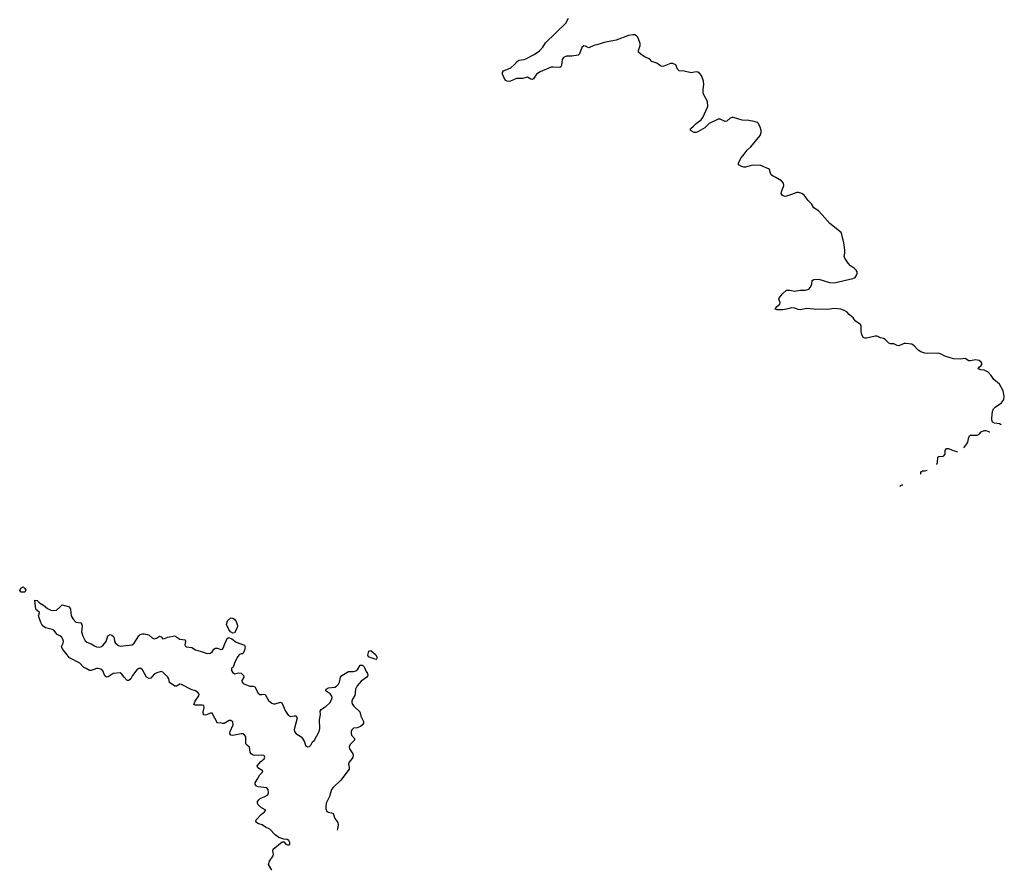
# Model space of a CAD drawing. Header units: inches. Extents: x 2348886 to 2418048, y 461862 to 594401.
# Tile 1 of 27: x 2379530 to 2391087, y 461862 to 471851. Entities that reach past the tile are written whole.
import ezdxf

# ---------------------------------------------------------------- set-up
doc = ezdxf.new("R2010")
doc.units = ezdxf.units.IN
doc.header["$MEASUREMENT"] = 0
for name, color, linetype in [('C3476', 7, 'Continuous'), ('C3486', 7, 'Continuous'), ('C3487', 7, 'Continuous'), ('C3496', 7, 'Continuous')]:
    doc.layers.add(name, color=color, linetype=linetype)

msp = doc.modelspace()

# ---------------------------------------------------------------- linework, layer by layer
at = {"layer": 'C3476', "color": 6, "elevation": 100}
msp.add_lwpolyline([(2379590, 465128), (2379549, 465130), (2379530, 465148), (2379543, 465177), (2379570, 465191), (2379590, 465171), (2379601, 465150)], close=True, dxfattribs=at)
msp.add_lwpolyline([(2380000, 464614), (2379970, 464632), (2379930, 464680), (2379910, 464690), (2379834, 464710), (2379805, 464730), (2379789, 464750), (2379777, 464770), (2379749, 464850), (2379759, 464870), (2379762, 464890), (2379730, 464915), (2379719, 464930), (2379707, 465033), (2379734, 465030), (2379762, 465002), (2379810, 464977), (2379856, 464935), (2379896, 464916), (2379930, 464911), (2379963, 464917), (2380000, 464950)], dxfattribs=at)
at = {"layer": 'C3486', "color": 6, "elevation": 100}
for points in [[(2390000, 468039), (2390000, 468040), (2389930, 468050), (2389910, 468047), (2389850, 468022), (2389830, 468025), (2389790, 468046), (2389750, 468045), (2389732, 468052), (2389690, 468096), (2389670, 468107), (2389635, 468115), (2389596, 468136), (2389570, 468136), (2389470, 468110), (2389450, 468110), (2389430, 468119), (2389413, 468153), (2389406, 468190), (2389406, 468250), (2389401, 468270), (2389336, 468316), (2389314, 468350), (2389267, 468387), (2389239, 468419), (2389200, 468440), (2389170, 468450), (2389090, 468458), (2389010, 468446), (2388930, 468450), (2388870, 468446), (2388850, 468452), (2388770, 468458), (2388690, 468444), (2388668, 468448), (2388630, 468464), (2388590, 468468), (2388530, 468452), (2388485, 468445), (2388422, 468442), (2388398, 468450), (2388417, 468483), (2388454, 468510), (2388457, 468530), (2388442, 468570), (2388449, 468590), (2388483, 468630), (2388530, 468674), (2388570, 468676), (2388630, 468662), (2388690, 468673), (2388750, 468675), (2388779, 468681), (2388792, 468688), (2388813, 468710), (2388828, 468750), (2388832, 468788), (2388850, 468798), (2388910, 468805), (2389035, 468765), (2389090, 468760), (2389310, 468810), (2389335, 468825), (2389350, 468841), (2389361, 468870), (2389360, 468890), (2389349, 468910), (2389330, 468929), (2389282, 468962), (2389253, 468990), (2389215, 469050), (2389209, 469070), (2389216, 469110), (2389215, 469145), (2389204, 469230), (2389181, 469330), (2389172, 469350), (2389039, 469459), (2388950, 469561), (2388905, 469605), (2388850, 469643), (2388822, 469690), (2388786, 469726), (2388736, 469790), (2388710, 469811), (2388670, 469823), (2388650, 469820), (2388590, 469796), (2388530, 469779), (2388510, 469775), (2388490, 469781), (2388479, 469790), (2388469, 469810), (2388470, 469830), (2388498, 469902), (2388496, 469930), (2388470, 469960), (2388396, 470000)], [(2389867, 466368), (2389866, 466374), (2389870, 466381), (2389888, 466390), (2389897, 466387)], [(2380000, 464950), (2380030, 464978), (2380115, 464955), (2380127, 464930), (2380136, 464850), (2380156, 464810), (2380190, 464777), (2380246, 464766), (2380258, 464750), (2380264, 464730), (2380257, 464663), (2380273, 464610), (2380298, 464558), (2380319, 464539), (2380370, 464522), (2380410, 464496), (2380433, 464487), (2380470, 464484), (2380490, 464491), (2380510, 464505), (2380544, 464550), (2380566, 464614), (2380590, 464630), (2380610, 464624), (2380630, 464606), (2380638, 464590), (2380644, 464550), (2380654, 464530), (2380690, 464501), (2380710, 464494), (2380850, 464511), (2380874, 464530), (2380930, 464616), (2380944, 464630), (2380970, 464639), (2380990, 464640), (2381032, 464632), (2381050, 464622), (2381084, 464590), (2381110, 464580), (2381134, 464586), (2381170, 464611), (2381190, 464605), (2381210, 464581), (2381230, 464583), (2381270, 464601), (2381350, 464617), (2381410, 464578), (2381472, 464570), (2381476, 464550), (2381467, 464510), (2381475, 464495), (2381487, 464487), (2381550, 464477), (2381592, 464452), (2381650, 464437), (2381730, 464409), (2381770, 464413), (2381791, 464429), (2381810, 464458), (2381830, 464472), (2381852, 464472), (2381890, 464455), (2381910, 464459), (2381918, 464470), (2381937, 464523), (2381970, 464591), (2381993, 464593), (2382019, 464579), (2382070, 464541), (2382167, 464507), (2382176, 464490), (2382170, 464448), (2382155, 464410), (2382150, 464402), (2382130, 464402), (2382110, 464395), (2382087, 464370), (2382050, 464294), (2382034, 464246), (2382018, 464230), (2382018, 464210), (2382026, 464190), (2382050, 464171), (2382099, 464181), (2382130, 464175), (2382139, 464170), (2382158, 464150), (2382159, 464130), (2382139, 464090), (2382142, 464070), (2382155, 464055), (2382230, 464025), (2382270, 464023), (2382290, 464016), (2382330, 463943), (2382350, 463928), (2382374, 463926), (2382391, 463931), (2382410, 463926), (2382450, 463857), (2382490, 463826), (2382510, 463818), (2382530, 463816), (2382590, 463835), (2382608, 463828), (2382650, 463731), (2382683, 463683), (2382710, 463668), (2382750, 463676), (2382774, 463674), (2382785, 463650), (2382756, 463530), (2382753, 463510), (2382757, 463490), (2382771, 463470), (2382834, 463430), (2382851, 463410), (2382871, 463370), (2382886, 463326), (2382910, 463312), (2382930, 463314), (2382948, 463332), (2382968, 463370), (2382989, 463391), (2383045, 463490), (2383052, 463528), (2383050, 463630), (2383059, 463690), (2383056, 463730), (2383070, 463751), (2383129, 463790), (2383172, 463828), (2383195, 463870), (2383196, 463890), (2383190, 463913), (2383175, 463935), (2383126, 463966), (2383124, 463970), (2383129, 463990), (2383156, 464004), (2383230, 464014), (2383250, 464024), (2383273, 464047), (2383285, 464070), (2383296, 464130), (2383310, 464148), (2383390, 464195), (2383450, 464195), (2383477, 464203), (2383498, 464222), (2383528, 464272), (2383553, 464270), (2383574, 464250), (2383597, 464197), (2383613, 464173), (2383616, 464150), (2383604, 464130), (2383538, 464082), (2383490, 464030), (2383472, 463990), (2383464, 463916), (2383436, 463870), (2383428, 463850), (2383428, 463832), (2383437, 463810), (2383453, 463790), (2383523, 463723), (2383534, 463670), (2383564, 463610), (2383565, 463590), (2383552, 463570), (2383529, 463550), (2383490, 463536), (2383450, 463532), (2383429, 463510), (2383420, 463490), (2383419, 463470), (2383425, 463450), (2383459, 463410), (2383461, 463390), (2383410, 463338), (2383399, 463310), (2383402, 463290), (2383441, 463230), (2383445, 463210), (2383441, 463190), (2383430, 463170), (2383396, 463130), (2383391, 463110), (2383399, 463070), (2383396, 463050), (2383300, 462920), (2383210, 462834), (2383191, 462810), (2383166, 462730), (2383128, 462650), (2383122, 462610), (2383124, 462584), (2383134, 462554), (2383150, 462543), (2383190, 462537), (2383208, 462528), (2383229, 462469), (2383263, 462423), (2383267, 462390), (2383259, 462350), (2383258, 462332)], [(2382489, 461862), (2382449, 461930), (2382461, 461970), (2382505, 462030), (2382509, 462050), (2382501, 462090), (2382504, 462110), (2382610, 462198), (2382630, 462198), (2382655, 462170), (2382678, 462162), (2382690, 462162), (2382701, 462170), (2382701, 462190), (2382690, 462211), (2382670, 462225), (2382630, 462228), (2382570, 462246), (2382530, 462277), (2382466, 462346), (2382417, 462370), (2382377, 462397), (2382326, 462410), (2382301, 462430), (2382306, 462454), (2382363, 462517), (2382404, 462550), (2382418, 462570), (2382370, 462596), (2382330, 462630), (2382321, 462650), (2382323, 462670), (2382335, 462690), (2382354, 462706), (2382409, 462730), (2382442, 462750), (2382451, 462770), (2382445, 462810), (2382430, 462829), (2382330, 462842), (2382311, 462851), (2382294, 462874), (2382294, 462890), (2382316, 462930), (2382350, 462983), (2382377, 463010), (2382384, 463030), (2382326, 463066), (2382316, 463090), (2382359, 463141), (2382399, 463170), (2382409, 463190), (2382402, 463202), (2382395, 463210), (2382370, 463215), (2382290, 463211), (2382270, 463215), (2382248, 463228), (2382236, 463250), (2382226, 463306), (2382190, 463339), (2382185, 463350), (2382183, 463430), (2382170, 463451), (2382150, 463463), (2382130, 463464), (2382030, 463445), (2382008, 463448), (2381998, 463470), (2382002, 463490), (2382035, 463570), (2382030, 463604), (2382010, 463622), (2381990, 463622), (2381930, 463586), (2381910, 463586), (2381890, 463592), (2381850, 463589), (2381790, 463709), (2381770, 463706), (2381710, 463685), (2381688, 463688), (2381684, 463724), (2381694, 463774), (2381690, 463797), (2381670, 463802), (2381590, 463800), (2381573, 463810), (2381588, 463850), (2381634, 463910), (2381636, 463930), (2381622, 463950), (2381592, 463970), (2381544, 463984), (2381430, 464045), (2381410, 464046), (2381370, 464025), (2381350, 464025), (2381288, 464068), (2381281, 464110), (2381270, 464130), (2381210, 464190), (2381190, 464195), (2381139, 464181), (2381110, 464164), (2381070, 464120), (2381050, 464115), (2381030, 464121), (2381020, 464130), (2380970, 464216), (2380950, 464230), (2380929, 464231), (2380903, 464217), (2380854, 464150), (2380836, 464110), (2380810, 464090), (2380790, 464092), (2380755, 464130), (2380730, 464167), (2380710, 464182), (2380627, 464173), (2380570, 464132), (2380550, 464130), (2380530, 464147), (2380505, 464205), (2380482, 464222), (2380450, 464231), (2380430, 464231), (2380370, 464207), (2380350, 464207), (2380310, 464232), (2380282, 464242), (2380235, 464295), (2380116, 464356), (2380027, 464467), (2380021, 464490), (2380041, 464530), (2380044, 464550), (2380038, 464578), (2380022, 464602), (2380000, 464614)]]:
    msp.add_lwpolyline(points, dxfattribs=at)
for points in [[(2382030, 464646), (2382003, 464663), (2381985, 464690), (2381958, 464750), (2381970, 464791), (2382010, 464825), (2382030, 464823), (2382050, 464811), (2382070, 464785), (2382083, 464750), (2382087, 464730), (2382082, 464710), (2382050, 464649)], [(2383710, 464338), (2383626, 464370), (2383617, 464390), (2383630, 464434), (2383650, 464442), (2383710, 464391), (2383721, 464370), (2383722, 464358), (2383720, 464340)]]:
    msp.add_lwpolyline(points, close=True, dxfattribs=at)
at = {"layer": 'C3487', "color": 6, "elevation": 100}
msp.add_lwpolyline([(2388396, 470000), (2388377, 470010), (2388352, 470030), (2388341, 470050), (2388329, 470090), (2388319, 470099), (2388230, 470139), (2388130, 470143), (2388050, 470118), (2388030, 470118), (2388005, 470125), (2387966, 470146), (2387966, 470170), (2387998, 470230), (2388035, 470270), (2388070, 470320), (2388110, 470359), (2388221, 470490), (2388233, 470527), (2388232, 470550), (2388222, 470590), (2388203, 470630), (2388190, 470642), (2388150, 470657), (2388090, 470668), (2388010, 470670), (2387910, 470702), (2387890, 470702), (2387870, 470695), (2387830, 470661), (2387810, 470657), (2387750, 470684), (2387730, 470681), (2387623, 470630), (2387570, 470582), (2387490, 470534), (2387470, 470526), (2387445, 470525), (2387410, 470544), (2387404, 470550), (2387402, 470570), (2387406, 470574), (2387440, 470600), (2387469, 470630), (2387527, 470673), (2387550, 470702), (2387606, 470830), (2387604, 470890), (2387559, 470970), (2387553, 470990), (2387552, 471030), (2387559, 471090), (2387557, 471130), (2387534, 471194), (2387510, 471224), (2387490, 471236), (2387470, 471238), (2387410, 471225), (2387330, 471246), (2387270, 471250), (2387253, 471270), (2387230, 471322), (2387197, 471337), (2387170, 471335), (2387090, 471303), (2387070, 471302), (2387050, 471310), (2387010, 471340), (2386950, 471359), (2386921, 471390), (2386870, 471412), (2386824, 471443), (2386795, 471470), (2386794, 471490), (2386813, 471547), (2386814, 471570), (2386784, 471644), (2386770, 471660), (2386750, 471671), (2386726, 471674), (2386674, 471666), (2386531, 471610), (2386390, 471583), (2386330, 471562), (2386270, 471547), (2386210, 471522), (2386170, 471540), (2386150, 471542), (2386130, 471526), (2386100, 471450), (2386086, 471434), (2386010, 471421), (2385950, 471424), (2385912, 471408), (2385896, 471384), (2385889, 471311), (2385882, 471298), (2385869, 471291), (2385790, 471295), (2385770, 471293), (2385641, 471239), (2385596, 471210), (2385562, 471158), (2385550, 471149), (2385530, 471153), (2385490, 471176), (2385430, 471161), (2385360, 471160), (2385290, 471130), (2385270, 471126), (2385250, 471127), (2385230, 471142), (2385198, 471210), (2385198, 471230), (2385209, 471250), (2385293, 471287), (2385337, 471323), (2385370, 471360), (2385390, 471375), (2385450, 471385), (2385470, 471393), (2385570, 471443), (2385630, 471484), (2385670, 471530), (2385700, 471580), (2385940, 471810), (2385970, 471870)], dxfattribs=at)
at = {"layer": 'C3496', "color": 6, "elevation": 100}
for points in [[(2391052, 467092), (2391030, 467104), (2390970, 467114), (2390950, 467126), (2390940, 467150), (2390940, 467170), (2390949, 467251), (2390960, 467280), (2390979, 467301), (2391054, 467350), (2391081, 467390), (2391087, 467430), (2391072, 467492), (2391029, 467570), (2390965, 467625), (2390932, 467672), (2390896, 467710), (2390850, 467736), (2390810, 467737), (2390779, 467750), (2390793, 467770), (2390817, 467790), (2390829, 467810), (2390817, 467830), (2390790, 467849), (2390750, 467857), (2390690, 467843), (2390670, 467846), (2390628, 467872), (2390570, 467866), (2390490, 467867), (2390390, 467901), (2390344, 467924), (2390310, 467936), (2390190, 467930), (2390153, 467933), (2390109, 467950), (2390074, 467970), (2390030, 468019), (2390000, 468039)], [(2390610, 466822), (2390648, 466870), (2390659, 466890), (2390670, 466950), (2390677, 466963), (2390690, 466970), (2390770, 466972), (2390790, 466984), (2390815, 467010), (2390850, 467026), (2390870, 467025), (2390912, 467012), (2390917, 467010)], [(2390293, 466628), (2390294, 466630), (2390302, 466650), (2390308, 466712), (2390319, 466721), (2390370, 466724), (2390379, 466730), (2390391, 466750), (2390393, 466790), (2390410, 466815), (2390430, 466816), (2390475, 466795), (2390530, 466780), (2390539, 466779)], [(2390106, 466515), (2390107, 466533), (2390115, 466545), (2390128, 466552), (2390150, 466552), (2390183, 466561)]]:
    msp.add_lwpolyline(points, dxfattribs=at)

doc.saveas('drawing.dxf')
